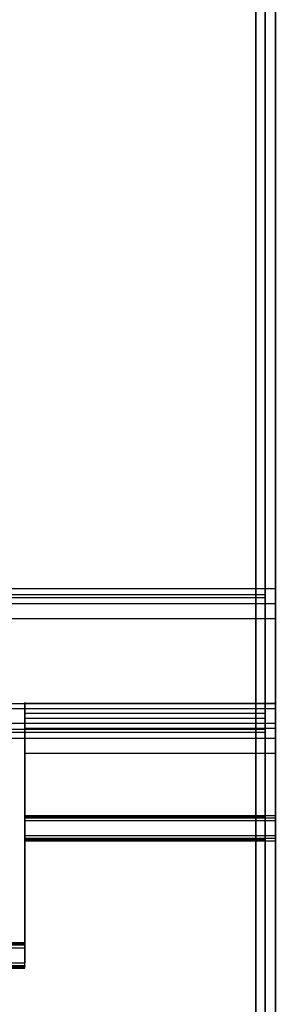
# Model space of a CAD drawing. Header units: millimetres. Extents: x 0 to 20, y -30 to 115.
# Tile 16 of 78: x 12.45 to 15, y -13.2 to -3.39. Entities that reach past the tile are written whole.
import ezdxf

# ---------------------------------------------------------------- set-up
doc = ezdxf.new("R2010")
doc.units = ezdxf.units.MM
doc.header["$MEASUREMENT"] = 0
doc.layers.add('Default', color=7, linetype='Continuous', true_color=0x000000)

msp = doc.modelspace()

# ---------------------------------------------------------------- linework, layer by layer
at = {"layer": 'Default'}
for points, degree in [([(14.9, -9.1144, 197.6795), (14.9, -2.2962, 192.6037), (14.9, 4.5219, 187.528)], 2), ([(15, 4.5816, 187.6082), (15, -2.2365, 192.684), (15, -9.0546, 197.7597)], 2), ([(14.8043, -9.2039, 197.5592), (14.8043, -2.3858, 192.4834), (14.8043, 4.4323, 187.4077)], 2), ([(14.9, -9.1442, 197.6394), (14.9, -2.3261, 192.5636), (14.9, 4.492, 187.4879)], 2), ([(15, -9.2039, 197.5592), (15, -2.3858, 192.4834), (15, 4.4323, 187.4077)], 2), ([(14.8043, 4.283, 187.2071), (14.8043, -2.5351, 192.2829), (14.8043, -9.3532, 197.3587)], 2), ([(15, 4.283, 187.2071), (15, -2.5351, 192.2829), (15, -9.3532, 197.3587)], 2), ([(14.8043, -10.2489, 196.1555), (14.8043, -3.4308, 191.0797), (14.8043, 3.3873, 186.0039)], 2), ([(15, -10.2489, 196.1555), (15, -3.4308, 191.0797), (15, 3.3873, 186.0039)], 2), ([(14.8043, 3.238, 185.8034), (14.8043, -3.5801, 190.8792), (14.8043, -10.3982, 195.9549)], 2), ([(14.9, 3.1783, 185.7232), (14.9, -3.6398, 190.799), (14.9, -10.4579, 195.8747)], 2), ([(14.9, 3.1484, 185.6831), (14.9, -3.6697, 190.7588), (14.9, -10.4878, 195.8346)], 2), ([(15, 3.238, 185.8034), (15, -3.5801, 190.8792), (15, -10.3982, 195.9549)], 2), ([(15, -10.5475, 195.7544), (15, -3.7294, 190.6786), (15, 3.0887, 185.6029)], 2), ([(0, -9.0546, 197.7597), (7.5, -9.0546, 197.7597), (15, -9.0546, 197.7597)], 2), ([(0.1, -9.1144, 197.6795), (5.0333, -9.1144, 197.6795), (9.9667, -9.1144, 197.6795), (14.9, -9.1144, 197.6795)], 3), ([(0, -9.2039, 197.5592), (7.5, -9.2039, 197.5592), (15, -9.2039, 197.5592)], 2), ([(0.1, -9.1442, 197.6394), (5.0333, -9.1442, 197.6394), (9.9667, -9.1442, 197.6394), (14.9, -9.1442, 197.6394)], 3), ([(0.1957, -9.2039, 197.5592), (7.5, -9.2039, 197.5592), (14.8043, -9.2039, 197.5592)], 2), ([(0, -9.3532, 197.3587), (7.5, -9.3532, 197.3587), (15, -9.3532, 197.3587)], 2), ([(0.1957, -9.3532, 197.3587), (7.5, -9.3532, 197.3587), (14.8043, -9.3532, 197.3587)], 2), ([(0, -10.2021, 197.0556), (7.5, -10.2021, 197.0556), (15, -10.2021, 197.0556)], 2), ([(12.4979, -10.1983, 147.486), (13.7489, -10.1983, 147.486), (15, -10.1983, 147.486)], 2), ([(12.4979, -10.2978, 147.4961), (12.4979, -10.248, 147.491), (12.4979, -10.1983, 147.486)], 2), ([(0, -10.2489, 196.1555), (7.5, -10.2489, 196.1555), (15, -10.2489, 196.1555)], 2), ([(0.1957, -10.2489, 196.1555), (7.5, -10.2489, 196.1555), (14.8043, -10.2489, 196.1555)], 2), ([(12.4979, -10.2978, 147.4961), (13.2986, -10.2978, 147.4961), (14.0993, -10.2978, 147.4961), (14.9, -10.2978, 147.4961)], 3), ([(0, -10.3982, 195.9549), (7.5, -10.3982, 195.9549), (15, -10.3982, 195.9549)], 2), ([(0.1957, -10.3982, 195.9549), (7.5, -10.3982, 195.9549), (14.8043, -10.3982, 195.9549)], 2), ([(12.4979, -10.3475, 147.5011), (13.2986, -10.3475, 147.5011), (14.0993, -10.3475, 147.5011), (14.9, -10.3475, 147.5011)], 3), ([(12.4979, -10.3475, 147.5011), (12.4979, -10.3973, 147.5062), (12.4979, -10.447, 147.5112)], 2), ([(0.1, -10.4579, 195.8747), (5.0333, -10.4579, 195.8747), (9.9667, -10.4579, 195.8747), (14.9, -10.4579, 195.8747)], 3), ([(0.1, -10.4878, 195.8346), (5.0333, -10.4878, 195.8346), (9.9667, -10.4878, 195.8346), (14.9, -10.4878, 195.8346)], 3), ([(12.4979, -10.447, 147.5112), (13.7489, -10.447, 147.5112), (15, -10.447, 147.5112)], 2), ([(12.4979, -10.447, 147.5112), (13.6511, -10.447, 147.5112), (14.8043, -10.447, 147.5112)], 2), ([(0, -10.5475, 195.7544), (7.5, -10.5475, 195.7544), (15, -10.5475, 195.7544)], 2), ([(12.4979, -10.6957, 147.5364), (13.6511, -10.6957, 147.5364), (14.8043, -10.6957, 147.5364)], 2), ([(12.4979, -10.6957, 147.5364), (13.7489, -10.6957, 147.5364), (15, -10.6957, 147.5364)], 2), ([(12.4979, -11.3158, 148.8557), (12.4979, -11.9505, 148.9201), (12.4979, -12.5852, 148.9845)], 2), ([(12.4979, -11.3158, 148.8557), (13.7489, -11.3158, 148.8557), (15, -11.3158, 148.8557)], 2), ([(12.4979, -11.3158, 148.8557), (12.4979, -11.3208, 148.806), (12.4979, -11.3259, 148.7563)], 2), ([(12.4979, -11.3259, 148.7563), (13.2986, -11.3259, 148.7563), (14.0993, -11.3259, 148.7563), (14.9, -11.3259, 148.7563)], 3), ([(12.4979, -11.3259, 148.7563), (12.4979, -11.9606, 148.8206), (12.4979, -12.5953, 148.885)], 2), ([(12.4979, -11.3309, 148.7065), (13.2986, -11.3309, 148.7065), (14.0993, -11.3309, 148.7065), (14.9, -11.3309, 148.7065)], 3), ([(12.4979, -11.341, 148.607), (12.4979, -11.336, 148.6568), (12.4979, -11.3309, 148.7065)], 2), ([(12.4979, -11.3309, 148.7065), (12.4979, -11.9656, 148.7709), (12.4979, -12.6003, 148.8353)], 2), ([(12.4979, -11.341, 148.607), (12.4979, -11.9757, 148.6714), (12.4979, -12.6104, 148.7358)], 2), ([(12.4979, -11.341, 148.607), (13.7489, -11.341, 148.607), (15, -11.341, 148.607)], 2), ([(12.4979, -11.341, 148.607), (12.4979, -11.9757, 148.6714), (12.4979, -12.6104, 148.7358)], 2), ([(12.4979, -11.341, 148.607), (13.6511, -11.341, 148.607), (14.8043, -11.341, 148.607)], 2), ([(12.4979, -12.6357, 148.487), (12.4979, -12.0009, 148.4227), (12.4979, -11.3662, 148.3583)], 2), ([(12.4979, -11.3662, 148.3583), (13.6511, -11.3662, 148.3583), (14.8043, -11.3662, 148.3583)], 2), ([(12.4979, -12.6357, 148.487), (12.4979, -12.0009, 148.4227), (12.4979, -11.3662, 148.3583)], 2), ([(12.4979, -11.3662, 148.3583), (13.7489, -11.3662, 148.3583), (15, -11.3662, 148.3583)], 2), ([(14.8043, -28.2542, 150.3224), (14.8043, -19.7976, 149.4647), (14.8043, -11.341, 148.607)], 2), ([(14.8043, -11.3662, 148.3583), (14.8043, -19.8228, 149.216), (14.8043, -28.2795, 150.0737)], 2), ([(14.9, -28.2391, 150.4717), (14.9, -19.7825, 149.614), (14.9, -11.3259, 148.7563)], 2), ([(14.9, -28.2441, 150.4219), (14.9, -19.7875, 149.5642), (14.9, -11.3309, 148.7065)], 2), ([(15, -11.3158, 148.8557), (15, -19.7724, 149.7134), (15, -28.229, 150.5711)], 2), ([(15, -28.2542, 150.3224), (15, -19.7976, 149.4647), (15, -11.341, 148.607)], 2), ([(15, -11.3662, 148.3583), (15, -19.8228, 149.216), (15, -28.2795, 150.0737)], 2), ([(12.4979, -11.5176, 146.866), (12.4979, -12.1523, 146.9303), (12.4979, -12.787, 146.9947)], 2), ([(12.4979, -11.5176, 146.866), (13.6511, -11.5176, 146.866), (14.8043, -11.5176, 146.866)], 2), ([(12.4979, -11.5176, 146.866), (12.4979, -12.1523, 146.9303), (12.4979, -12.787, 146.9947)], 2), ([(12.4979, -11.5176, 146.866), (13.7489, -11.5176, 146.866), (15, -11.5176, 146.866)], 2), ([(12.4979, -12.8122, 146.746), (12.4979, -12.1775, 146.6816), (12.4979, -11.5428, 146.6172)], 2), ([(12.4979, -11.5428, 146.6172), (13.7489, -11.5428, 146.6172), (15, -11.5428, 146.6172)], 2), ([(12.4979, -11.5529, 146.5177), (12.4979, -11.5479, 146.5675), (12.4979, -11.5428, 146.6172)], 2), ([(12.4979, -12.8122, 146.746), (12.4979, -12.1775, 146.6816), (12.4979, -11.5428, 146.6172)], 2), ([(12.4979, -11.5428, 146.6172), (13.6511, -11.5428, 146.6172), (14.8043, -11.5428, 146.6172)], 2), ([(12.4979, -11.5529, 146.5177), (13.2986, -11.5529, 146.5177), (14.0993, -11.5529, 146.5177), (14.9, -11.5529, 146.5177)], 3), ([(12.4979, -12.8223, 146.6465), (12.4979, -12.1876, 146.5821), (12.4979, -11.5529, 146.5177)], 2), ([(12.4979, -11.5579, 146.468), (13.2986, -11.5579, 146.468), (14.0993, -11.5579, 146.468), (14.9, -11.5579, 146.468)], 3), ([(12.4979, -11.5579, 146.468), (12.4979, -11.563, 146.4183), (12.4979, -11.568, 146.3685)], 2), ([(12.4979, -12.8274, 146.5967), (12.4979, -12.1927, 146.5324), (12.4979, -11.5579, 146.468)], 2), ([(12.4979, -12.8375, 146.4973), (12.4979, -12.2028, 146.4329), (12.4979, -11.568, 146.3685)], 2), ([(12.4979, -11.568, 146.3685), (13.7489, -11.568, 146.3685), (15, -11.568, 146.3685)], 2), ([(14.8043, -28.4308, 148.5813), (14.8043, -19.9742, 147.7237), (14.8043, -11.5176, 146.866)], 2), ([(14.8043, -11.5428, 146.6172), (14.8043, -19.9994, 147.4749), (14.8043, -28.456, 148.3326)], 2), ([(14.9, -11.5529, 146.5177), (14.9, -20.0095, 147.3754), (14.9, -28.4661, 148.2331)], 2), ([(14.9, -11.5579, 146.468), (14.9, -20.0146, 147.3257), (14.9, -28.4712, 148.1834)], 2), ([(15, -28.4308, 148.5813), (15, -19.9742, 147.7237), (15, -11.5176, 146.866)], 2), ([(15, -11.5428, 146.6172), (15, -19.9994, 147.4749), (15, -28.456, 148.3326)], 2), ([(15, -28.4813, 148.0839), (15, -20.0247, 147.2262), (15, -11.568, 146.3685)], 2), ([(12.4979, -12.5852, 148.9845), (7.4989, -12.5852, 148.9845), (2.5, -12.5852, 148.9845)], 2), ([(12.4979, -12.5953, 148.885), (7.4989, -12.5953, 148.885), (2.5, -12.5953, 148.885)], 2), ([(12.4979, -12.6003, 148.8353), (7.4989, -12.6003, 148.8353), (2.5, -12.6003, 148.8353)], 2), ([(12.4979, -12.6104, 148.7358), (7.4989, -12.6104, 148.7358), (2.5, -12.6104, 148.7358)], 2), ([(12.4979, -12.6104, 148.7358), (7.4989, -12.6104, 148.7358), (2.5, -12.6104, 148.7358)], 2), ([(2.5, -12.6357, 148.487), (7.4989, -12.6357, 148.487), (12.4979, -12.6357, 148.487)], 2), ([(2.5, -12.6357, 148.487), (7.4989, -12.6357, 148.487), (12.4979, -12.6357, 148.487)], 2), ([(12.4979, -12.5852, 148.9845), (12.4979, -12.5903, 148.9348), (12.4979, -12.5953, 148.885)], 2), ([(12.4979, -12.6104, 148.7358), (12.4979, -12.6054, 148.7855), (12.4979, -12.6003, 148.8353)], 2), ([(12.4979, -12.787, 146.9947), (7.4989, -12.787, 146.9947), (2.5, -12.787, 146.9947)], 2), ([(12.4979, -12.787, 146.9947), (7.4989, -12.787, 146.9947), (2.5, -12.787, 146.9947)], 2), ([(2.5, -12.8122, 146.746), (7.4989, -12.8122, 146.746), (12.4979, -12.8122, 146.746)], 2), ([(2.5, -12.8122, 146.746), (7.4989, -12.8122, 146.746), (12.4979, -12.8122, 146.746)], 2), ([(2.5, -12.8223, 146.6465), (7.4989, -12.8223, 146.6465), (12.4979, -12.8223, 146.6465)], 2), ([(2.5, -12.8274, 146.5967), (7.4989, -12.8274, 146.5967), (12.4979, -12.8274, 146.5967)], 2), ([(2.5, -12.8375, 146.4973), (7.4989, -12.8375, 146.4973), (12.4979, -12.8375, 146.4973)], 2), ([(12.4979, -12.8122, 146.746), (12.4979, -12.8173, 146.6962), (12.4979, -12.8223, 146.6465)], 2), ([(12.4979, -12.8375, 146.4973), (12.4979, -12.8324, 146.547), (12.4979, -12.8274, 146.5967)], 2)]:
    msp.add_open_spline(points, degree=degree, dxfattribs=at)
for points, weights, knots in [([(14.9, -10.4878, 195.8346), (14.9, -11.4102, 196.5213), (14.9, -10.7235, 197.4438), (14.9, -10.0368, 198.3662), (14.9, -9.1144, 197.6795)], [1, 0.707106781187, 1, 0.707106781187, 1], [-21.712389, -21.712389, -21.712389, -20.141593, -20.141593, -18.570796, -18.570796, -18.570796]), ([(15, -9.0546, 197.7597), (15, -10.0573, 198.5062), (15, -10.8037, 197.5035), (15, -11.5502, 196.5008), (15, -10.5475, 195.7544)], [1, 0.707106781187, 1, 0.707106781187, 1], [18.570796, 18.570796, 18.570796, 20.141593, 20.141593, 21.712389, 21.712389, 21.712389]), ([(14.8043, -10.3982, 195.9549), (14.8043, -11.2004, 196.5521), (14.8043, -10.6032, 197.3542), (14.8043, -10.0061, 198.1563), (14.8043, -9.2039, 197.5592)], [1, 0.707106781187, 1, 0.707106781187, 1], [-20.865739, -20.865739, -20.865739, -19.356194, -19.356194, -17.84665, -17.84665, -17.84665]), ([(14.9, -10.4579, 195.8747), (14.9, -11.3403, 196.5316), (14.9, -10.6834, 197.4139), (14.9, -10.0266, 198.2963), (14.9, -9.1442, 197.6394)], [1, 0.707106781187, 1, 0.707106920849, 0.999999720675], [-20.865739, -20.865739, -20.865739, -19.356194, -19.356194, -17.84665, -17.84665, -17.84665]), ([(15, -10.3982, 195.9549), (15, -11.2004, 196.5521), (15, -10.6032, 197.3542), (15, -10.0061, 198.1563), (15, -9.2039, 197.5592)], [1, 0.707106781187, 1, 0.707106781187, 1], [-20.865739, -20.865739, -20.865739, -19.356194, -19.356194, -17.84665, -17.84665, -17.84665]), ([(15, -10.2021, 197.0556), (15, -9.9036, 197.4567), (15, -9.5025, 197.1581), (15, -9.1014, 196.8595), (15, -9.4, 196.4585), (15, -9.6986, 196.0574), (15, -10.0996, 196.356), (15, -10.5007, 196.6546), (15, -10.2021, 197.0556)], [1, 0.707106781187, 1, 0.707106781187, 1, 0.707106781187, 1, 0.707106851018, 0.999999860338], [0, 0, 0, 1.178097, 1.178097, 2.356195, 2.356195, 3.534292, 3.534292, 4.712389, 4.712389, 4.712389]), ([(14.8043, -9.3532, 197.3587), (14.8043, -9.9548, 197.8065), (14.8043, -10.4027, 197.2049), (14.8043, -10.8505, 196.6033), (14.8043, -10.2489, 196.1555)], [0.999999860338, 0.707106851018, 1, 0.707106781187, 1], [-61.271428, -61.271428, -61.271428, -59.63938, -59.63938, -58.007332, -58.007332, -58.007332]), ([(15, -9.3532, 197.3587), (15, -9.9548, 197.8065), (15, -10.4027, 197.2049), (15, -10.8505, 196.6033), (15, -10.2489, 196.1555)], [0.999999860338, 0.707106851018, 1, 0.707106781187, 1], [-61.271428, -61.271428, -61.271428, -59.63938, -59.63938, -58.007332, -58.007332, -58.007332])]:
    msp.add_rational_spline(points, weights, degree=2, knots=knots, dxfattribs=at)
for points, weights in [([(12.4979, -10.1983, 147.486), (12.4979, -10.0722, 148.7296), (12.4979, -11.3158, 148.8557)], [1, 0.707106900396, 1]), ([(12.4979, -11.568, 146.3685), (12.4979, -10.3244, 146.2424), (12.4979, -10.1983, 147.486)], [1, 0.707106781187, 1]), ([(15, -10.1983, 147.486), (15, -10.0722, 148.7296), (15, -11.3158, 148.8557)], [1, 0.707106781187, 1]), ([(15, -11.568, 146.3685), (15, -10.3244, 146.2424), (15, -10.1983, 147.486)], [1, 0.707106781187, 1]), ([(12.4979, -10.2978, 147.4961), (12.4979, -10.1817, 148.6402), (12.4979, -11.3259, 148.7563)], [1, 0.707106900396, 1]), ([(12.4979, -11.5579, 146.468), (12.4979, -10.4138, 146.352), (12.4979, -10.2978, 147.4961)], [1, 0.707106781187, 1]), ([(14.9, -11.3259, 148.7563), (14.9, -10.1817, 148.6402), (14.9, -10.2978, 147.4961)], [1, 0.707106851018, 0.999999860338]), ([(14.9, -10.2978, 147.4961), (14.9, -10.4138, 146.352), (14.9, -11.5579, 146.468)], [0.999999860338, 0.707106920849, 0.999999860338]), ([(12.4979, -10.3475, 147.5011), (12.4979, -10.2365, 148.5955), (12.4979, -11.3309, 148.7065)], [1, 0.707106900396, 1]), ([(12.4979, -11.5529, 146.5177), (12.4979, -10.4585, 146.4067), (12.4979, -10.3475, 147.5011)], [1, 0.707106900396, 1]), ([(14.9, -11.3309, 148.7065), (14.9, -10.2365, 148.5955), (14.9, -10.3475, 147.5011)], [0.999999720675, 0.70710699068, 0.999999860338]), ([(14.9, -10.3475, 147.5011), (14.9, -10.4585, 146.4067), (14.9, -11.5529, 146.5177)], [0.999999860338, 0.707106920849, 0.999999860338]), ([(12.4979, -10.447, 147.5112), (12.4979, -10.3461, 148.5061), (12.4979, -11.341, 148.607)], [1, 0.707106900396, 1]), ([(12.4979, -10.447, 147.5112), (12.4979, -10.3461, 148.5061), (12.4979, -11.341, 148.607)], [0.999999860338, 0.707106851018, 1]), ([(12.4979, -11.5428, 146.6172), (12.4979, -10.5479, 146.5163), (12.4979, -10.447, 147.5112)], [1, 0.707106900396, 1]), ([(12.4979, -11.5428, 146.6172), (12.4979, -10.5479, 146.5163), (12.4979, -10.447, 147.5112)], [0.999999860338, 0.707106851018, 1]), ([(14.8043, -11.341, 148.607), (14.8043, -10.3461, 148.5061), (14.8043, -10.447, 147.5112)], [1, 0.707106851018, 0.999999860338]), ([(14.8043, -10.447, 147.5112), (14.8043, -10.5479, 146.5163), (14.8043, -11.5428, 146.6172)], [1, 0.707106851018, 0.999999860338]), ([(15, -11.341, 148.607), (15, -10.3461, 148.5061), (15, -10.447, 147.5112)], [1, 0.707106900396, 1]), ([(15, -10.447, 147.5112), (15, -10.5479, 146.5163), (15, -11.5428, 146.6172)], [1, 0.707106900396, 1]), ([(12.4979, -11.3662, 148.3583), (12.4979, -10.6201, 148.2826), (12.4979, -10.6957, 147.5364)], [0.999999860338, 0.707106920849, 0.999999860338]), ([(12.4979, -11.3662, 148.3583), (12.4979, -10.6201, 148.2826), (12.4979, -10.6957, 147.5364)], [0.999999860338, 0.707106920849, 0.999999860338]), ([(12.4979, -10.6957, 147.5364), (12.4979, -10.7714, 146.7903), (12.4979, -11.5176, 146.866)], [1, 0.707106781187, 1]), ([(12.4979, -10.6957, 147.5364), (12.4979, -10.7714, 146.7903), (12.4979, -11.5176, 146.866)], [0.999999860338, 0.707106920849, 0.999999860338]), ([(14.8043, -10.6957, 147.5364), (14.8043, -10.6201, 148.2826), (14.8043, -11.3662, 148.3583)], [0.999999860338, 0.707106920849, 0.999999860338]), ([(14.8043, -11.5176, 146.866), (14.8043, -10.7714, 146.7903), (14.8043, -10.6957, 147.5364)], [1, 0.707106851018, 0.999999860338]), ([(15, -10.6957, 147.5364), (15, -10.6201, 148.2826), (15, -11.3662, 148.3583)], [0.999999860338, 0.707106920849, 0.999999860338]), ([(15, -11.5176, 146.866), (15, -10.7714, 146.7903), (15, -10.6957, 147.5364)], [1, 0.707106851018, 0.999999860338])]:
    msp.add_rational_spline(points, weights, degree=2, dxfattribs=at)

doc.saveas('drawing.dxf')
